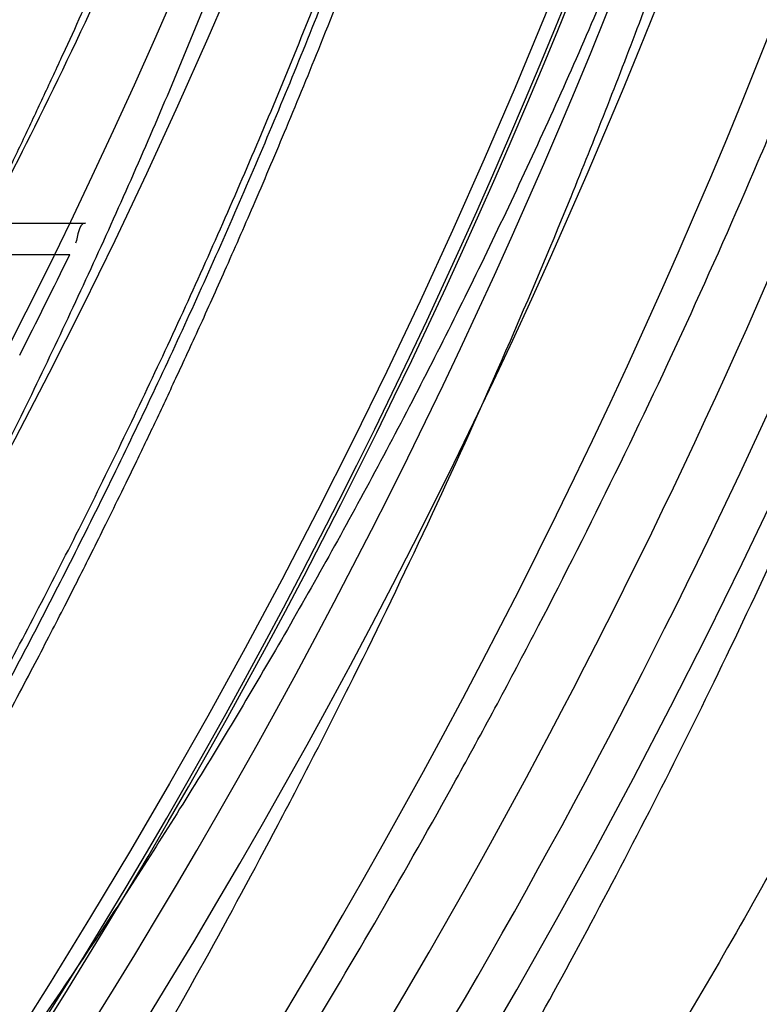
# Model space of a CAD drawing. Header units: millimetres. Extents: x 0 to 297, y 0 to 210.
# Tile 25 of 256: x 146.2167 to 146.2682, y 90.8326 to 90.9011. Entities that reach past the tile are written whole.
import ezdxf

# ---------------------------------------------------------------- set-up
doc = ezdxf.new("R2010")
doc.units = ezdxf.units.MM
doc.header["$LTSCALE"] = 16.335
doc.layers.get('0').update_dxf_attribs({"linetype": 'CONTINUOUS'})
for name, color, linetype in [('01_GLOBAL', 7, 'CONTINUOUS'), ('INTFCLR_1', 7, 'CONTINUOUS'), ('INTFCLR_144815', 7, 'CONTINUOUS')]:
    doc.layers.add(name, color=color, linetype=linetype)

msp = doc.modelspace()

# ---------------------------------------------------------------- linework, layer by layer
at = {"color": 7, "linetype": 'Continuous'}
msp.add_circle((146.8548034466, 92.13446435), 2.66, dxfattribs=at)
at = {"color": 9, "linetype": 'Continuous'}
msp.add_arc((146.8548034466, 92.13446435), 2.6259090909, 182.9674534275, 267.0325465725, dxfattribs=at)
at = {"layer": '01_GLOBAL', "color": 7, "linetype": 'Continuous'}
msp.add_circle((146.8548034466, 92.13446435), 2.695, dxfattribs=at)
at = {"layer": 'INTFCLR_1', "color": 9, "linetype": 'Continuous'}
for p, q in [((146.1548589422, 90.88716820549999), (146.2212503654, 90.8869364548)), ((146.154744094, 90.88476864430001), (146.2201688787, 90.88476864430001))]:
    msp.add_line(p, q, dxfattribs=at)
at = {"layer": 'INTFCLR_1', "color": 6, "linetype": 'Continuous'}
for centre, radius, start, end in [((145.8396077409, 91.0702686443), 0.4224162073, 270, 90.00000002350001), ((145.8396077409, 91.0702686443), 0.4014439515, 270, 90.00000002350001), ((145.8396396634, 91.0702645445), 0.4233334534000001, 332.9534276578, 334.0122375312)]:
    msp.add_arc(centre, radius, start, end, dxfattribs=at)
for points, knots in [([(146.1150652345, 91.3712686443), (146.1142109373, 91.3712686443), (146.1157546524, 91.3683280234), (146.1170803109, 91.3667058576), (146.1192467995, 91.3638593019), (146.1219201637, 91.3606396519), (146.125337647, 91.3565305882), (146.129332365, 91.3517587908), (146.1336170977, 91.3465688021), (146.1378478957, 91.3413533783), (146.1417862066, 91.33638567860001), (146.1454017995, 91.33172329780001), (146.1486896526, 91.3273866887), (146.1516611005, 91.3233827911), (146.1543369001, 91.3197024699), (146.156743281, 91.3163299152), (146.1589048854, 91.3132456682), (146.1608385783, 91.3104414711), (146.1625660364, 91.3078989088), (146.1641084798, 91.30559694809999), (146.165490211, 91.30350884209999), (146.1667189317, 91.3016311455), (146.1678098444, 91.29994672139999), (146.1687779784, 91.29843810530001), (146.1696459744, 91.2970741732), (146.1706214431, 91.29552968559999), (146.171753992, 91.2937197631), (146.1728766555, 91.29190262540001), (146.1738510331, 91.2903096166), (146.1746912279, 91.2889253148), (146.1756155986, 91.2873892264), (146.1766371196, 91.2856754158), (146.1777643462, 91.28376355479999), (146.1790081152, 91.2816276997), (146.1803754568, 91.2792474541), (146.181880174, 91.2765877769), (146.1835347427, 91.2736124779), (146.1853542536, 91.27027563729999), (146.1873580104, 91.2665190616), (146.1895596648, 91.26228659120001), (146.1919715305, 91.2575132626), (146.194608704, 91.25211957), (146.1974929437, 91.24599442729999), (146.200642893, 91.2390039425), (146.2040752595, 91.23097719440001), (146.207802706, 91.22170867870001), (146.2118351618, 91.2109047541), (146.2161179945, 91.1983172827), (146.2203681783, 91.1842931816), (146.2242872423, 91.1694234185), (146.2276657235, 91.1543820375), (146.2304753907, 91.139299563), (146.2327156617, 91.12423570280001), (146.2343982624, 91.1091881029), (146.2355287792, 91.09419226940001), (146.236117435, 91.07923359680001), (146.2361708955, 91.0643357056), (146.2356951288, 91.04948488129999), (146.2346936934, 91.03468304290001), (146.2331693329, 91.0199420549), (146.2311191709, 91.00523224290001), (146.2285428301, 90.9905732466), (146.2254275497, 90.9759332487), (146.2217708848, 90.96133081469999), (146.2176203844, 90.94696854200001), (146.2132204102, 90.93354429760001), (146.2088852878, 90.9216267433), (146.2048596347, 90.91144843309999), (146.2011587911, 90.9027023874), (146.1977663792, 90.8951298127), (146.1946668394, 90.88853337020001), (146.1918379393, 90.88275133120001), (146.1892594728, 90.8776633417), (146.1869119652, 90.8731715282), (146.1847820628, 90.86920240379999), (146.1828538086, 90.8656918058), (146.1811073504, 90.8625765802), (146.1795253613, 90.85980462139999), (146.1780916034, 90.8573318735), (146.1767959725, 90.85512907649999), (146.1756290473, 90.853169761), (146.1745782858, 90.8514245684), (146.1736278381, 90.8498612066), (146.1727650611, 90.8484544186), (146.1719665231, 90.84716262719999), (146.1711689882, 90.84588214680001), (146.1703111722, 90.8445150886), (146.1693416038, 90.84298277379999), (146.1682509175, 90.8412753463), (146.1670226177, 90.8393723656), (146.1656376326, 90.83725160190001), (146.1640803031, 90.83489670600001), (146.1623329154, 90.8322916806), (146.1603729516, 90.82941522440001), (146.1581781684, 90.826247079), (146.1557236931, 90.8227690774), (146.1529902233, 90.81897164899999), (146.1499514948, 90.81483864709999), (146.1465806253, 90.8103557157), (146.1428687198, 90.80553486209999), (146.1388145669, 90.8003907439), (146.1344498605, 90.7949851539), (146.129996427, 90.7895765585), (146.1258273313, 90.7845911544), (146.1222457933, 90.7802900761), (146.1194492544, 90.7769295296), (146.1171773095, 90.7739602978), (146.1158081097, 90.7722877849), (146.114193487, 90.7692686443), (146.1150652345, 90.7692686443)], [0, 0, 0, 0, 0.0038604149, 0.007501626, 0.0124785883, 0.0188917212, 0.0268498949, 0.0364677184, 0.0470694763, 0.05724446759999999, 0.0668187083, 0.0757144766, 0.08390537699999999, 0.0914099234, 0.09824517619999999, 0.1044667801, 0.1101313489, 0.1152642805, 0.1198589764, 0.1240215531, 0.1277856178, 0.1311734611, 0.1341617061, 0.1368541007, 0.1392736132, 0.1414672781, 0.1451087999, 0.148921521, 0.1511192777, 0.1535471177, 0.1562389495, 0.1592204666, 0.1625628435, 0.1662680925, 0.1703891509, 0.1749670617, 0.1800766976, 0.185772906, 0.1921414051, 0.1993155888, 0.2073311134, 0.2163077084, 0.2264451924, 0.2379233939, 0.2509534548, 0.2658909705, 0.2830621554, 0.3030578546, 0.3259639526, 0.3492662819, 0.3725305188, 0.395610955, 0.4185782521, 0.4413347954, 0.4640172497, 0.4865192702, 0.5089682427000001, 0.5313242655, 0.5536477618, 0.5759939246, 0.5982772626, 0.6207472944, 0.6432362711, 0.6658996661, 0.6887559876, 0.7107777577, 0.7297237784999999, 0.7460531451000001, 0.7602331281, 0.7726347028, 0.7835467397, 0.7931663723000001, 0.8017211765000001, 0.8093215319, 0.8160683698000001, 0.8220757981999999, 0.8274205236, 0.83220661, 0.8364980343, 0.8403367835, 0.8437547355, 0.8468031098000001, 0.8495420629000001, 0.8520223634, 0.8542604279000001, 0.8564046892, 0.8588391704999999, 0.8615533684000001, 0.8645986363, 0.8679945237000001, 0.8717882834, 0.8760445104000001, 0.8807522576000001, 0.8859628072, 0.8917731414, 0.8981681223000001, 0.9051985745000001, 0.9129160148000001, 0.9213486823, 0.930543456, 0.9404096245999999, 0.9509435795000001, 0.9619432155, 0.9720502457, 0.9803711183, 0.9870628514, 0.9922716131, 0.9960607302, 1, 1, 1, 1]), ([(146.1150652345, 90.7692686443), (146.1160387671, 90.7692686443), (146.1177271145, 90.7704064), (146.1203228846, 90.771969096), (146.1232989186, 90.77413160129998), (146.1269787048, 90.7769491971), (146.1313602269, 90.7805465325), (146.136189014, 90.7847397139), (146.1410884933, 90.7892225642), (146.14571304, 90.7936536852), (146.1499506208, 90.7978758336), (146.1538079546, 90.8018604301), (146.1573032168, 90.80558744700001), (146.1604624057, 90.80905244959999), (146.1633068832, 90.8122543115), (146.1658602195, 90.8151952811), (146.1681553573, 90.81789510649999), (146.1702110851, 90.8203595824), (146.1720499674, 90.82260144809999), (146.1736917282, 90.82463420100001), (146.175161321, 90.82647923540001), (146.1764960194, 90.8281758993), (146.177810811, 90.8298661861), (146.1792115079, 90.8316888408), (146.1806985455, 90.83365031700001), (146.1821699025, 90.8356187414), (146.183615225, 90.8375779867), (146.1851191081, 90.83964462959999), (146.1867839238, 90.8419668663), (146.1886446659, 90.84460610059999), (146.1907239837, 90.84761283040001), (146.1930437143, 90.8510418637), (146.1956231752, 90.8549500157), (146.1984823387, 90.8594072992), (146.2016518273, 90.86451166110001), (146.2051614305, 90.8703758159), (146.209038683, 90.87713741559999), (146.2133125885, 90.8849785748), (146.2180078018, 90.8941127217), (146.2231555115, 90.90485947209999), (146.2286552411, 90.91737178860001), (146.2341538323, 90.9312565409), (146.2392951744, 90.9458956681), (146.2438614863, 90.9607345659), (146.2478132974, 90.9756282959), (146.2511637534, 90.9905608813), (146.2539112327, 91.0054533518), (146.2560779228, 91.020346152), (146.2576685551, 91.0351758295), (146.2586982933, 91.04996599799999), (146.2591763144, 91.0647019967), (146.2591102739, 91.07938636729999), (146.2585051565, 91.0940278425), (146.2573642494, 91.1086171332), (146.2556872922, 91.1231604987), (146.2534729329, 91.1376558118), (146.2507211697, 91.1520808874), (146.2474209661, 91.1664680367), (146.2435667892, 91.18079923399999), (146.239139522, 91.1950910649), (146.234151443, 91.20927087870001), (146.2288018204, 91.2228037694), (146.2234345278, 91.2350612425), (146.218408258, 91.24561069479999), (146.2138248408, 91.25458398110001), (146.2096571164, 91.2622864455), (146.2058775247, 91.2689320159), (146.2024553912, 91.2746998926), (146.1993628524, 91.27972662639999), (146.196567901, 91.2841272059), (146.1940471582, 91.2879852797), (146.1917761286, 91.291377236), (146.189737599, 91.2943570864), (146.1879066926, 91.29698229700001), (146.18627007, 91.2992900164), (146.1848016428, 91.3013303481), (146.183482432, 91.3031394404), (146.182221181, 91.3048484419), (146.1809100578, 91.3066048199), (146.1794654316, 91.30851560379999), (146.1779774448, 91.3104564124), (146.1764846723, 91.31237679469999), (146.1749729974, 91.3142966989), (146.1733137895, 91.3163746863), (146.1714604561, 91.3186595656), (146.1693845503, 91.3211749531), (146.1670661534, 91.32393152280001), (146.1644777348, 91.32694376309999), (146.1615962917, 91.33021938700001), (146.1583918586, 91.3337681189), (146.154841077, 91.33758842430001), (146.1509238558, 91.34167085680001), (146.1466153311, 91.3459997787), (146.1419164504, 91.35053715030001), (146.1369054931, 91.3551583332), (146.1319289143, 91.35951049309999), (146.1273729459, 91.3632762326), (146.1235388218, 91.3662278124), (146.1204516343, 91.36848349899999), (146.1177826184, 91.37009623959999), (146.1160568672, 91.3712686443), (146.1150652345, 91.3712686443)], [0, 0, 0, 0, 0.0042187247, 0.0081401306, 0.0133978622, 0.0200459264, 0.0282638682, 0.0379443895, 0.0477615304, 0.05703690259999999, 0.0656973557, 0.0736821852, 0.0810680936, 0.0878383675, 0.0940009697, 0.0996271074, 0.1047154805, 0.1093563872, 0.1135342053, 0.1172803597, 0.1206792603, 0.1237557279, 0.1266349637, 0.1299589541, 0.1337168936, 0.1373013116, 0.1406085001, 0.1442672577, 0.148377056, 0.1529904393, 0.1582606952, 0.164218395, 0.1709303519, 0.1785521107, 0.1871652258, 0.1969659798, 0.2081658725, 0.2209392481, 0.2356613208, 0.2526660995, 0.2725685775, 0.2948769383, 0.3173640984, 0.3397873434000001, 0.3621386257, 0.3841211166, 0.4060891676, 0.4277469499, 0.4493218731, 0.470705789, 0.4919793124, 0.5131981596, 0.5343255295, 0.5554668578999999, 0.5765984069, 0.5977513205, 0.6189954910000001, 0.6402209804, 0.6617015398, 0.6832900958, 0.7050415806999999, 0.7268239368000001, 0.7463339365, 0.7630160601, 0.7774553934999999, 0.7899931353, 0.8009638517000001, 0.8105830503, 0.8190545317, 0.8265380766, 0.8331730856, 0.8390248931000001, 0.8442268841, 0.8488182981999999, 0.8528943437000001, 0.8564866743, 0.8597116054, 0.8625968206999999, 0.8656908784, 0.8692094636, 0.8729771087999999, 0.8762884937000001, 0.879749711, 0.8835661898, 0.8878115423, 0.8924986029, 0.8976989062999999, 0.9034198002, 0.9097088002, 0.9166034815, 0.9241390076, 0.9323094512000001, 0.9411199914, 0.9506041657, 0.9606137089, 0.9706541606, 0.9792553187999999, 0.9862062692, 0.9916647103, 0.9957028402, 1, 1, 1, 1])]:
    msp.add_open_spline(points, degree=3, knots=knots, dxfattribs=at)
at = {"layer": 'INTFCLR_1', "color": 9, "linetype": 'Continuous'}
for points, knots in [([(146.0853256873, 90.7692686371), (146.0851880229, 90.76926865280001), (146.0848509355, 90.76933511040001), (146.0848682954, 90.76994105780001), (146.0852289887, 90.7705644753), (146.0858526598, 90.7714910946), (146.0868032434, 90.7726443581), (146.0886356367, 90.7747215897), (146.090803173, 90.7769929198), (146.093215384, 90.77947858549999), (146.0959839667, 90.7823063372), (146.1017014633, 90.78813019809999), (146.1087122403, 90.79541364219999), (146.1151564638, 90.8024097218), (146.1186445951, 90.80629812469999), (146.1207113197, 90.8086358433), (146.1261908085, 90.8148966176), (146.1356953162, 90.82630389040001), (146.1488811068, 90.8438006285), (146.1596415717, 90.8598377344), (146.1664241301, 90.87098636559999), (146.1695721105, 90.8763942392), (146.1716900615, 90.88010002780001), (146.1775256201, 90.8906021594), (146.1865751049, 90.9085978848), (146.1953782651, 90.9295730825), (146.2008882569, 90.9449633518), (146.2034958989, 90.9529350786), (146.2049438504, 90.9575818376), (146.2085119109, 90.96942638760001), (146.2137695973, 90.9900678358), (146.2180725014, 91.0149384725), (146.2199207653, 91.0314342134), (146.2205908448, 91.0391798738), (146.2209875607, 91.0443838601), (146.221855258, 91.0586438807), (146.2220882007, 91.0819731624), (146.2204334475, 91.1052178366), (146.2187124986, 91.1193111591), (146.218008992, 91.1244278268), (146.2168850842, 91.13203296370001), (146.2140893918, 91.1481570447), (146.2084266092, 91.17229781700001), (146.202482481, 91.1910654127), (146.1992099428, 91.20019722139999)], [0, 0, 0, 0, 0.0008731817, 0.001718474, 0.0032338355, 0.0055641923, 0.008732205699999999, 0.0127298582, 0.0231213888, 0.0286463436, 0.0346993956, 0.04822263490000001, 0.0804125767, 0.0988155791, 0.1085508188, 0.1135449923, 0.1186070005, 0.1613231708, 0.2076862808, 0.2575123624, 0.2837454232, 0.2904461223, 0.2972015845, 0.3108183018, 0.3666504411, 0.4248609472, 0.4549769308, 0.4703146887, 0.4780576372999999, 0.4858477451, 0.5487776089, 0.6130123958, 0.6457680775, 0.6540347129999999, 0.6623246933, 0.6788711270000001, 0.74464742, 0.8101273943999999, 0.8265053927, 0.8346996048, 0.8428861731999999, 0.8752668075, 0.9384714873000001, 1, 1, 1, 1]), ([(146.2217743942, 90.9403701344), (146.2184946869, 90.9316404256), (146.2114239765, 90.91478487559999), (146.2011560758, 90.8946344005), (146.1939644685, 90.88222274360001), (146.1905957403, 90.87669289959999), (146.1883561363, 90.8730875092), (146.1822867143, 90.86359257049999), (146.1720758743, 90.84899392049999), (146.1578239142, 90.8311812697), (146.1456903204, 90.8177861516), (146.1371787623, 90.8091957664), (146.132454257, 90.8046311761), (146.1258582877, 90.7984380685), (146.1183224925, 90.79182034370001), (146.1099078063, 90.78503695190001), (146.1042775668, 90.78074795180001), (146.1002493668, 90.7778563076), (146.0977315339, 90.7761279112), (146.0962319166, 90.77511583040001), (146.0929973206, 90.7730055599), (146.0896283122, 90.7708970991), (146.086516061, 90.76952975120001), (146.0856598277, 90.769268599), (146.0853256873, 90.7692686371)], [0, 0, 0, 0, 0.1254333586, 0.2455838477, 0.3039242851, 0.3183395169, 0.3326778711, 0.3610127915, 0.4699119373, 0.572102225, 0.6676664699, 0.7128530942, 0.7347412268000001, 0.7560248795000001, 0.8345501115, 0.8695520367, 0.9013904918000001, 0.9297392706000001, 0.9362356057, 0.9424699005, 0.9540693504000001, 0.9882335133, 0.9955056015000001, 1, 1, 1, 1])]:
    msp.add_open_spline(points, degree=3, knots=knots, dxfattribs=at)
at = {"layer": 'INTFCLR_1', "color": 6, "linetype": 'Continuous'}
msp.add_open_spline([(146.2212503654, 90.8869364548), (146.2207336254, 90.88693825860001), (146.2207788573, 90.8860167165), (146.2205524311, 90.8855522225)], degree=3, dxfattribs=at)
at = {"layer": 'INTFCLR_144815', "color": 6, "linetype": 'Continuous'}
for radius in [0.4466793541, 0.4256665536]:
    msp.add_circle((145.8396077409, 91.0702686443), radius, dxfattribs=at)
for radius, start, end in [(0.6157754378, 313.9937911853, 154.5150993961), (0.5947754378, 312.9543589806, 154.5144414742), (0.5751005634, 282.2440355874, 71.2863570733), (0.4537777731, 308.490992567, 51.50900743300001), (0.4747905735, 316.9838592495, 43.0161407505), (0.4480128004, 313.9992414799, 46.00075850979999), (0.4682794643, 324.681947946, 338.3180519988)]:
    msp.add_arc((145.8396077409, 91.0702686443), radius, start, end, dxfattribs=at)
at = {"layer": 'INTFCLR_144815', "color": 9, "linetype": 'Continuous'}
for centre, radius, start, end in [((145.8396077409, 91.0702686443), 0.5712784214, 292.4997540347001, 54.0964566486), ((145.8396102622, 91.0702698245), 0.5153523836, 292.4997540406, 54.09645665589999), ((145.8396257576, 91.0702729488), 0.5066391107, 311.2505121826, 48.7494878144), ((145.839607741, 91.0702686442), 0.4617768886, 314.0862202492, 45.9137797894), ((145.8396077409, 91.0702686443), 0.450734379, 313.8592910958, 46.1407088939), ((145.8396077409, 91.0702686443), 0.4477854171, 314.0319604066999, 45.9680396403), ((145.8396077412, 91.0702686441), 0.4720440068, 324.8280604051, 338.1719396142), ((145.839607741, 91.0702686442), 0.5069960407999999, 324.835904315, 338.1640956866), ((145.839607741, 91.0702686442), 0.5090729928, 324.8324936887, 338.1675063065), ((145.8396077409, 91.0702686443), 0.5830188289, 203.8266800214, 313.0809380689)]:
    msp.add_arc(centre, radius, start, end, dxfattribs=at)
at = {"layer": 'INTFCLR_144815', "color": 6, "linetype": 'Continuous'}
for points, knots in [([(146.1515348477, 90.7587687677), (146.1512150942, 90.7587746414), (146.1512119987, 90.7600070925), (146.1517859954, 90.7606977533), (146.1523169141, 90.7616585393), (146.1528921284, 90.7625183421), (146.1535763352, 90.7635215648), (146.1543814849, 90.7646472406), (146.15530592, 90.76590779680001), (146.1563525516, 90.76730531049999), (146.1575225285, 90.7688454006), (146.1588179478, 90.7705337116), (146.1602417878, 90.77237807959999), (146.1617966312, 90.7743862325), (146.1634827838, 90.7765637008), (146.1652973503, 90.7789125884), (146.1672357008, 90.7814334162), (146.169295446, 90.7841302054), (146.1714790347, 90.7870140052), (146.1737896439, 90.7900978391), (146.1762240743, 90.7933873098), (146.1787743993, 90.79688231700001), (146.1814309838, 90.80058082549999), (146.1841860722, 90.80448380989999), (146.1870298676, 90.8085896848), (146.1899514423, 90.8128953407), (146.1929388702, 90.81739609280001), (146.195979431, 90.82208572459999), (146.1990598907, 90.82695665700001), (146.2021667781, 90.832000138), (146.2052866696, 90.837206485), (146.2084064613, 90.8425653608), (146.2115136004, 90.84806604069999), (146.2145962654, 90.85369765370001), (146.2176434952, 90.85944939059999), (146.2206452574, 90.86531064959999), (146.2235925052, 90.87127120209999), (146.2264771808, 90.8773212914), (146.2292921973, 90.88345171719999), (146.2320314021, 90.88965389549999), (146.2346894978, 90.8959198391), (146.2372619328, 90.9022420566), (146.2397453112, 90.90861474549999), (146.2421317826, 90.9150191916), (146.2444188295, 90.9214479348), (146.2466074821, 90.92790255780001), (146.2487002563, 90.9343910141), (146.2506975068, 90.9409155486), (146.2525965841, 90.9474680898), (146.2543963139, 90.95404485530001), (146.2560946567, 90.9606375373), (146.2576905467, 90.9672398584), (146.2591843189, 90.9738506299), (146.2605765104, 90.98046966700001), (146.2618676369, 90.9870969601), (146.2630580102, 90.99373176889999), (146.2641477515, 91.00037227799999), (146.2651369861, 91.0070162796), (146.2660260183, 91.0136624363), (146.2668152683, 91.02031037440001), (146.2675051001, 91.0269596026), (146.2680958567, 91.03360976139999), (146.2685878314, 91.0402603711), (146.2689813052, 91.04691137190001), (146.269276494, 91.05356251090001), (146.2694735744, 91.0602138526), (146.2695726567, 91.0668651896), (146.2695738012, 91.07351660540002), (146.2694770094, 91.08016791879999), (146.2692822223, 91.0868192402), (146.2689893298, 91.0934703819), (146.2685981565, 91.1001213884), (146.2681084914, 91.10677196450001), (146.2675200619, 91.1134219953), (146.2668325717, 91.12007108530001), (146.2660456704, 91.1267189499), (146.2651589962, 91.1333650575), (146.2641721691, 91.140008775), (146.2630848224, 91.1466492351), (146.2618965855, 91.1532855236), (146.2606070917, 91.1599166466), (146.2592161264, 91.1665408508), (146.2577236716, 91.1731557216), (146.25612979, 91.17975889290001), (146.2544344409, 91.1863486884), (146.2526374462, 91.19292404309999), (146.2507388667, 91.199483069), (146.2487392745, 91.2060224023), (146.2466397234, 91.21253772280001), (146.2444415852, 91.21902445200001), (146.2421464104, 91.2254781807), (146.2397562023, 91.2318939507), (146.2372735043, 91.23826617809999), (146.2347014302, 91.24458873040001), (146.2320437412, 91.2508548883), (146.2293049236, 91.2570573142), (146.2264902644, 91.2631880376), (146.2236059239, 91.2692384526), (146.220658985, 91.2751993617), (146.2176574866, 91.2810610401), (146.2146104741, 91.2868132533), (146.211527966, 91.2924454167), (146.2084209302, 91.29794670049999), (146.2053011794, 91.3033062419), (146.2021812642, 91.3085133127), (146.1990742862, 91.31355757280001), (146.1959936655, 91.31842933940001), (146.1929528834, 91.3231198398), (146.189965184, 91.32762147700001), (146.187043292, 91.3319280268), (146.1841991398, 91.3360347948), (146.1814436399, 91.339938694), (146.1787864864, 91.34363828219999), (146.1762360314, 91.34713370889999), (146.1737992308, 91.3504265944), (146.1714816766, 91.35351982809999), (146.1692876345, 91.3564173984), (146.1672201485, 91.3591241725), (146.1652811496, 91.36164570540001), (146.1634716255, 91.36398800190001), (146.1617917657, 91.3661573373), (146.1602410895, 91.3681601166), (146.1588186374, 91.3700026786), (146.1575230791, 91.3716911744), (146.1563528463, 91.37323156), (146.1553062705, 91.3746291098), (146.1543814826, 91.3758897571), (146.1535770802, 91.37701559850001), (146.1528902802, 91.3780187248), (146.1523225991, 91.3788790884), (146.1518630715, 91.37966964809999), (146.151402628, 91.3804116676), (146.1510534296, 91.3817596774), (146.1515348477, 91.3817685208)], [0, 0, 0, 0, 0.0014103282, 0.0032894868, 0.0045784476, 0.006109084, 0.0078878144, 0.009921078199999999, 0.0122159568, 0.0147800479, 0.0176210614, 0.0207450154, 0.0241645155, 0.0278962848, 0.0319450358, 0.0363094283, 0.0409856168, 0.0459681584, 0.0512740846, 0.0569372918, 0.0629614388, 0.06932079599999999, 0.0760170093, 0.0830428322, 0.09038864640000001, 0.09804223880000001, 0.1059886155, 0.1142106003, 0.1226891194, 0.1314036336, 0.1403327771, 0.1494548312, 0.1587482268, 0.1681920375, 0.1777662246, 0.1874518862, 0.1972313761, 0.2070885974, 0.2170088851, 0.2269790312, 0.2369874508, 0.247023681, 0.2570780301, 0.2671479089, 0.2771627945, 0.2871678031, 0.297203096, 0.3072268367, 0.3172573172, 0.3272873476, 0.3372951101, 0.3472786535, 0.3572404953, 0.3671820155, 0.3771057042, 0.38701475, 0.3969071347, 0.4067804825, 0.4166362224, 0.4264761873, 0.4363022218, 0.4461151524, 0.4559173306, 0.4657100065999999, 0.4754958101, 0.4852761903, 0.4950537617, 0.5048299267, 0.514607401, 0.5243876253, 0.5341732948, 0.5439658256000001, 0.5537677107, 0.5635801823, 0.5734055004, 0.5832449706, 0.5931003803, 0.6029729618, 0.6128636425, 0.6227732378, 0.6327028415, 0.6426530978, 0.6526214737, 0.6626060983, 0.6726078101, 0.6826271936, 0.6926651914, 0.7027189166, 0.7127821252, 0.7228511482, 0.7329216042, 0.7429877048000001, 0.7530428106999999, 0.7630790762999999, 0.7730874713, 0.7830577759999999, 0.7929782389, 0.8028356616, 0.8126154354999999, 0.8223014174, 0.8318761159, 0.8413205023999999, 0.8506146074, 0.8597374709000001, 0.8686675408, 0.8773831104, 0.8858627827, 0.8940860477, 0.9020337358, 0.9096886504, 0.9170358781, 0.9240630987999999, 0.9307608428, 0.9371226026, 0.9431446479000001, 0.9488258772, 0.9541674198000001, 0.9591725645, 0.9638462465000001, 0.9681947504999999, 0.9722253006, 0.9759458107, 0.979364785, 0.9824904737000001, 0.9853313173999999, 0.9878955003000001, 0.9901906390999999, 0.9922241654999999, 0.994002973, 0.9955336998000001, 0.9968227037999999, 0.9978766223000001, 1, 1, 1, 1]), ([(146.1616919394, 91.3712686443), (146.1613689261, 91.3712686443), (146.161354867, 91.3700255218), (146.1618990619, 91.3693139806), (146.1624036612, 91.3683331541), (146.1629511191, 91.3674540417), (146.1636029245, 91.3664290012), (146.1643702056, 91.3652789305), (146.1652510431, 91.3639918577), (146.1662478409, 91.3625660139), (146.1673615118, 91.3609958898), (146.1685933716, 91.35927662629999), (146.1699443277, 91.3574028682), (146.1714151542, 91.35536903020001), (146.1730061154, 91.3531695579), (146.1747171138, 91.35079874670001), (146.1765473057, 91.34825122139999), (146.1784952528, 91.3455217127), (146.1805585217, 91.34260561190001), (146.1827337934, 91.3394988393), (146.1850166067, 91.33619825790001), (146.187401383, 91.332701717), (146.1898813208, 91.3290083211), (146.1924484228, 91.32511854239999), (146.1950935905, 91.32103426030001), (146.1978067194, 91.31675882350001), (146.2005768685, 91.3122970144), (146.2033924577, 91.3076549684), (146.2062415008, 91.3028400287), (146.2091118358, 91.2978605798), (146.2119913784, 91.29272580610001), (146.2148683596, 91.2874454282), (146.2177314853, 91.2820295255), (146.2205700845, 91.27648833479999), (146.2233742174, 91.2708320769), (146.2261347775, 91.2650707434), (146.2288435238, 91.2592139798), (146.2314930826, 91.2532710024), (146.2340769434, 91.24725050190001), (146.2365894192, 91.2411606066), (146.2390255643, 91.2350089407), (146.2413812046, 91.22880240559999), (146.2436527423, 91.2225475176), (146.2458372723, 91.21624994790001), (146.2479322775, 91.2099152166), (146.2499358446, 91.2035479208), (146.2518463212, 91.19715263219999), (146.2536625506, 91.1907330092), (146.255383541, 91.184292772), (146.2570086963, 91.17783475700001), (146.2585375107, 91.17136193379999), (146.2599697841, 91.16487642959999), (146.261305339, 91.1583806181), (146.262544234, 91.1518760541), (146.2636865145, 91.1453645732), (146.2647323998, 91.1388472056), (146.265682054, 91.1323253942), (146.2665357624, 91.1257998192), (146.2672937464, 91.1192715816), (146.2679563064, 91.1127410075), (146.2685236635, 91.1062089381), (146.2689960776, 91.09967549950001), (146.2693737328, 91.09314134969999), (146.2696568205, 91.0866064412), (146.2698454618, 91.08007129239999), (146.2699397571, 91.07353577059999), (146.2699397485, 91.0670003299), (146.2698454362, 91.06046482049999), (146.2696567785, 91.053929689), (146.2693736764, 91.0473948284), (146.2689960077, 91.0408607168), (146.2685235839, 91.0343273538), (146.2679562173, 91.0277953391), (146.2672936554, 91.0212648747), (146.2665356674, 91.0147367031), (146.2656819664, 91.0082112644), (146.2647323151, 91.0016895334), (146.263686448, 90.9951723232), (146.2625441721, 90.9886608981), (146.2613053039, 90.982156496), (146.2599697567, 90.975660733), (146.2585375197, 90.9691753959), (146.257008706, 90.96270257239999), (146.2553835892, 90.9562447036), (146.2536625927, 90.949804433), (146.2518464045, 90.94338494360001), (146.2499359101, 90.9369895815), (146.2479323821, 90.9306223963), (146.2458373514, 90.92428757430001), (146.2436528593, 90.9179901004), (146.2413812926, 90.9117351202), (146.2390256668, 90.90552861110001), (146.2365895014, 90.899376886), (146.2340770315, 90.8932869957), (146.2314931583, 90.88726645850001), (146.2288435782, 90.88132342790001), (146.2261348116, 90.875466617), (146.2233742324, 90.86970524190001), (146.2205700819, 90.8640489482), (146.2177314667, 90.8585077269), (146.2148683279, 90.8530918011), (146.2119913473, 90.8478114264), (146.2091118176, 90.84267667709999), (146.2062415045, 90.8376972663), (146.2033924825, 90.8328823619), (146.200576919, 90.82824035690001), (146.1978068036, 90.82377859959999), (146.1950937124, 90.8195032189), (146.1924485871, 90.815418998), (146.1898815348, 90.8115292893), (146.1874016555, 90.8078359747), (146.1850169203, 90.8043394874), (146.1827341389, 90.8010389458), (146.1805588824, 90.7979321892), (146.1784956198, 90.79501609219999), (146.1765476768, 90.7922865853), (146.1747174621, 90.7897390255), (146.1730064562, 90.78736820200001), (146.1714154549, 90.7851686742), (146.1699446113, 90.78313481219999), (146.1685936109, 90.7812609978), (146.1673617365, 90.7795417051), (146.1662480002, 90.7779715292), (146.1652512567, 90.7765456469), (146.1643701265, 90.7752585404), (146.1636036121, 90.7741083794), (146.1629493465, 90.7730834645), (146.1624091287, 90.7722038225), (146.1619724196, 90.7713972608), (146.1615362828, 90.7706337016), (146.1612048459, 90.7692686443), (146.1616919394, 90.7692686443)], [0, 0, 0, 0, 0.0014863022, 0.0034583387, 0.00480742, 0.0064070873, 0.008263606, 0.0103831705, 0.0127725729, 0.0154385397, 0.018388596, 0.0216299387, 0.0251705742, 0.0290176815, 0.0331791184, 0.0376612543, 0.0424708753, 0.0476126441, 0.053091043, 0.05890788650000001, 0.0650637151, 0.071556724, 0.0783824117, 0.08553378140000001, 0.09300120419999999, 0.1007725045, 0.1088330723, 0.1171662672, 0.125753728, 0.1345758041, 0.1436120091, 0.1528416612, 0.1622443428, 0.1717998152, 0.1814887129, 0.1912927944, 0.2011949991, 0.2111795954, 0.2212322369, 0.2313400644, 0.2414915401, 0.251676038, 0.2618853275, 0.272110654, 0.2823462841, 0.2925853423, 0.3028240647, 0.3130572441, 0.3232827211, 0.3334966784, 0.3436983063, 0.353884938, 0.364056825, 0.3742120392, 0.3843517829, 0.3944749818, 0.4045834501, 0.4146764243, 0.4247563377, 0.4348229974, 0.4448791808, 0.4549248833, 0.4649631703, 0.4749943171, 0.4850215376, 0.4950452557, 0.505068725, 0.5150924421, 0.5251196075, 0.5351507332, 0.5451888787, 0.5552345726, 0.5652905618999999, 0.5753571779, 0.5854368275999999, 0.5955298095, 0.6056379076, 0.615761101, 0.6259004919, 0.6360558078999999, 0.6462271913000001, 0.6564139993, 0.6666151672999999, 0.6768294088, 0.6870543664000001, 0.6972879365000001, 0.7075261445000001, 0.7177656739, 0.7280008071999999, 0.7382265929, 0.7484354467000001, 0.7586203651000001, 0.7687717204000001, 0.7788795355, 0.7889322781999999, 0.7989169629, 0.8088192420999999, 0.8186233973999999, 0.8283123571, 0.8378678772, 0.8472706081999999, 0.8565002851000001, 0.8655364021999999, 0.8743584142, 0.8829458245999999, 0.8912789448, 0.8993394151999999, 0.9071106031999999, 0.9145779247, 0.9217291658, 0.9285546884, 0.9350475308, 0.9412033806, 0.9470201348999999, 0.9524985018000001, 0.9576403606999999, 0.9624499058, 0.9669322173, 0.9710936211, 0.9749409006, 0.978481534, 0.9817230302, 0.984673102, 0.9873392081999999, 0.9897286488, 0.9918483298, 0.9937048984, 0.9953046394, 0.9966537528, 0.9977587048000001, 1, 1, 1, 1]), ([(146.2419187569, 91.0702686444), (146.2419187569, 91.06613607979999), (146.2417972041, 91.05786639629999), (146.2412501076, 91.0454639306), (146.2403370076, 91.0330611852), (146.2390551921, 91.0206591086), (146.2374020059, 91.0082597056), (146.2353745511, 90.9958666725), (146.2329686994, 90.9834856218), (146.2301810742, 90.97112470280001), (146.2270107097, 90.95879507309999), (146.2234550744, 90.94651340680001), (146.2195175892, 90.9342992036), (146.2152018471, 90.92217797), (146.2105195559, 90.91018200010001), (146.2054865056, 90.8983497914), (146.2001294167, 90.88672936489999), (146.1944851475, 90.87537681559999), (146.1886034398, 90.864358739), (146.1825493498, 90.85374803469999), (146.1764022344, 90.8436226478), (146.1702548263, 90.83406187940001), (146.1642079, 90.8251386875), (146.1583638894, 90.81691313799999), (146.1528175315, 90.8094256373), (146.1476486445, 90.8026921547), (146.1429171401, 90.7967071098), (146.1386605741, 90.79144619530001), (146.1349015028, 90.7868682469), (146.1316394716, 90.7829304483), (146.1288735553, 90.7795769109), (146.1265811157, 90.7767756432), (146.1247678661, 90.7744523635), (146.1233636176, 90.77265634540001), (146.1224842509, 90.77114967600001), (146.1217601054, 90.7703143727), (146.1218564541, 90.7692686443), (146.1221340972, 90.7692686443)], [0, 0, 0, 0, 0.0373969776, 0.0748305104, 0.1123278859, 0.1499208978, 0.1876426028, 0.2255106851, 0.2635438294, 0.3017616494, 0.3401610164, 0.3787310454, 0.4174490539, 0.4562752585, 0.4951477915, 0.5339633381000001, 0.5726158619, 0.6109244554, 0.6486768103, 0.6856239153, 0.7214601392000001, 0.7558561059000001, 0.7884730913, 0.8189949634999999, 0.8471589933, 0.8727898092, 0.8958085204, 0.9161981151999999, 0.9340282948, 0.9494114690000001, 0.9624736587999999, 0.9733586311, 0.9821878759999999, 0.9890812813, 0.9941468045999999, 0.9974875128, 1, 1, 1, 1]), ([(146.1415550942, 90.7587687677), (146.1412445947, 90.7587743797), (146.1412273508, 90.7599724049), (146.1418093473, 90.7606387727), (146.1423391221, 90.7615699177), (146.1429159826, 90.7624033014), (146.1436016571, 90.7633763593), (146.1444091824, 90.7644685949), (146.145336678, 90.7656922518), (146.1463871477, 90.7670492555), (146.1475618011, 90.7685451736), (146.1488622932, 90.77018488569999), (146.150290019, 90.7719740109), (146.1518464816, 90.77391869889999), (146.1535329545, 90.7760254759), (146.1553505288, 90.77830129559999), (146.157299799, 90.78075322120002), (146.1593809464, 90.7833885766), (146.1615932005, 90.78621431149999), (146.1639344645, 90.7892365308), (146.1664007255, 90.7924596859), (146.1689860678, 90.79588646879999), (146.1716830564, 90.7995181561), (146.1744830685, 90.8033548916), (146.1773763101, 90.8073955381), (146.180351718, 90.81163732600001), (146.1833970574, 90.81607573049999), (146.1864992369, 90.8207046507), (146.1896445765, 90.82551653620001), (146.1928191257, 90.8305026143), (146.1960089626, 90.8356531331), (146.1992004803, 90.8409576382), (146.2023806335, 90.8464052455), (146.205537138, 90.85198490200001), (146.2086586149, 90.8576856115), (146.2117346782, 90.863496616), (146.2147559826, 90.8694075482), (146.2177142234, 90.8754085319), (146.2206021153, 90.8814902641), (146.2234133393, 90.88764405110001), (146.2261424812, 90.893861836), (146.2287849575, 90.9001361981), (146.2313369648, 90.90646040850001), (146.2337953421, 90.91282827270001), (146.2361575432, 90.91923421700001), (146.238421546, 90.9256732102), (146.2405857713, 90.93214070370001), (146.2426490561, 90.93863268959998), (146.2446105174, 90.9451454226), (146.2464696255, 90.95167578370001), (146.2482260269, 90.9582208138), (146.249879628, 90.96477812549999), (146.2514304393, 90.9713454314), (146.252878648, 90.9779209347), (146.2542244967, 90.9845029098), (146.2554683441, 90.9910900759), (146.2566105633, 90.997681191), (146.2576515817, 91.0042753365), (146.2585918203, 91.01087163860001), (146.2594317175, 91.01746950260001), (146.2601716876, 91.0240684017), (146.260812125, 91.0306679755), (146.2613533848, 91.03726792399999), (146.2617957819, 91.0438680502), (146.2621395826, 91.05046822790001), (146.2623849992, 91.0570683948), (146.2625321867, 91.06366852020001), (146.2625648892, 91.0680687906), (146.2625648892, 91.0702686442)], [0, 0, 0, 0, 0.0027272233, 0.00637693, 0.0088871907, 0.0118720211, 0.0153444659, 0.0193180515, 0.02380733, 0.0288260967, 0.0343890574, 0.0405101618, 0.0472051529, 0.05449051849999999, 0.0623846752, 0.0709044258, 0.0800682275, 0.08989261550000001, 0.1003941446, 0.1115838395, 0.1234656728, 0.1360350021, 0.1492811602, 0.1631910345, 0.1777467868, 0.1929237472, 0.2086919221, 0.2250163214, 0.241858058, 0.2591751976, 0.2769240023, 0.2950599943, 0.3135389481, 0.3323178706, 0.3513557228, 0.3706138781, 0.3900565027, 0.40965088, 0.4293672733, 0.4491790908, 0.4690627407, 0.4889974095, 0.5089649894, 0.5289504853, 0.5489397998, 0.5689220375, 0.5888883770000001, 0.6088300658, 0.6287418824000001, 0.6486179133, 0.6684555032, 0.6882511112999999, 0.7080041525, 0.7277129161, 0.7473782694, 0.7670001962, 0.7865808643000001, 0.8061213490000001, 0.8256243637, 0.8450923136, 0.8645285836, 0.8839363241, 0.9033192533, 0.9226811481, 0.9420259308, 0.9613578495, 0.9806810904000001, 1, 1, 1, 1]), ([(146.1691690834, 90.7763969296), (146.1687851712, 90.7764036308), (146.1689546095, 90.7779189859), (146.1697315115, 90.7790599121), (146.1708843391, 90.7812089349), (146.1725602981, 90.7837422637), (146.1747341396, 90.7870099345), (146.1774252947, 90.7909276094), (146.1806308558, 90.7955824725), (146.1842332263, 90.8008456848), (146.1879731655, 90.8063911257), (146.1915725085, 90.81184155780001), (146.1948750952, 90.81694711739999), (146.1978706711, 90.8216835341), (146.200574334, 90.826050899), (146.2030116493, 90.8300665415), (146.2051949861, 90.833734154), (146.2071471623, 90.8370715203), (146.2088885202, 90.8400980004), (146.2104549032, 90.84286235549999), (146.2119718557, 90.8455760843), (146.2135082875, 90.84836552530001), (146.215040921, 90.85119346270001), (146.216458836, 90.8538498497), (146.2177089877, 90.85622567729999), (146.2188113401, 90.8583465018), (146.2197838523, 90.8602379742), (146.2206875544, 90.8620133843), (146.221596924, 90.86381876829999), (146.2225851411, 90.86580179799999), (146.2236776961, 90.86802093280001), (146.2248886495, 90.8705142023), (146.2262310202, 90.8733218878), (146.2277173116, 90.8764866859), (146.2293581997, 90.88005189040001), (146.231170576, 90.88408194), (146.2331660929, 90.8886406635), (146.2353605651, 90.893809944), (146.2377752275, 90.89970198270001), (146.2404300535, 90.9064559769), (146.24333995, 90.91423982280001), (146.2465092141, 90.923233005), (146.2499429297, 90.93370532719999), (146.25355238, 90.94574839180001), (146.2570962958, 90.95895711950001), (146.2603400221, 90.9727381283), (146.2631548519, 90.98660551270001), (146.265532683, 91.00051874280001), (146.2674745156, 91.0144574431), (146.268982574, 91.02842891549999), (146.2700557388, 91.0423940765), (146.2706967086, 91.05634558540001), (146.270839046, 91.0656329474), (146.270839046, 91.0702686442)], [0, 0, 0, 0, 0.0036397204, 0.0085369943, 0.0157954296, 0.0255088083, 0.0378134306, 0.0528137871, 0.0706279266, 0.09136563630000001, 0.1132788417, 0.1340284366, 0.1532798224, 0.1709168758, 0.1871507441, 0.2019689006, 0.2154440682, 0.2276101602, 0.2386187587, 0.2485421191, 0.257728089, 0.268088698, 0.2787291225, 0.288218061, 0.2966314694, 0.3041773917, 0.3108751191, 0.3167920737, 0.3230614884, 0.3300369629, 0.337794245, 0.3465081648, 0.3563110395, 0.3672939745, 0.3796510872, 0.3935134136, 0.4091801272, 0.426821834, 0.4467452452, 0.4695381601, 0.4956096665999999, 0.5255127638, 0.5599184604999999, 0.6000687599, 0.6446728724, 0.6895337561, 0.7342496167, 0.7787833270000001, 0.8233104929, 0.8676315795, 0.9119694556, 0.9560574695, 1, 1, 1, 1]), ([(146.2915000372, 91.0702686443), (146.2915000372, 91.0656668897), (146.2913516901, 91.0564528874), (146.2906831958, 91.04263355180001), (146.2895662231, 91.0288129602), (146.2879983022, 91.01500121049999), (146.2859760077, 91.0012047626), (146.2834956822, 90.98743285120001), (146.2805540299, 90.97369860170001), (146.2771490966, 90.9600203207), (146.2732813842, 90.946422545), (146.2689552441, 90.93293679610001), (146.2641806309, 90.9196029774), (146.2589753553, 90.9064705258), (146.2533674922, 90.89359942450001), (146.2473981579, 90.8810606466), (146.2411238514, 90.868935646), (146.2346184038, 90.85731473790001), (146.2279729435, 90.84629298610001), (146.2212937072, 90.8359645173), (146.2146967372, 90.8264146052), (146.2082996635, 90.8177115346), (146.2022127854, 90.80990025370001), (146.1965301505, 90.80299859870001), (146.1913244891, 90.7969993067), (146.1866450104, 90.7918719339), (146.1825199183, 90.7875770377), (146.1789594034, 90.7840514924), (146.1759636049, 90.78127647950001), (146.1735201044, 90.77911083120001), (146.1713967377, 90.777571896), (146.1700017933, 90.7763824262), (146.1691691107, 90.7763969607)], [0, 0, 0, 0, 0.0421285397, 0.08434683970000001, 0.1266414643, 0.1690446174, 0.2115817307, 0.2542734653, 0.2971305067, 0.3401457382, 0.3832945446, 0.4265305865, 0.4697791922, 0.5129300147, 0.5558322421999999, 0.5982870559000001, 0.6400420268, 0.6807938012, 0.7201892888, 0.7578469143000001, 0.7933806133, 0.8264335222, 0.8567170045, 0.8840287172, 0.9082689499, 0.9294277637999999, 0.9475672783, 0.9627965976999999, 0.9752495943, 0.9850650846, 0.9923757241, 1, 1, 1, 1]), ([(146.2316903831, 90.9250069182), (146.2314826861, 90.9248147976), (146.231241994, 90.9243177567), (146.2308368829, 90.9235671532), (146.2304201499, 90.9226920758), (146.2299220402, 90.9216255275), (146.229348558, 90.9203586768), (146.228699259, 90.91890302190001), (146.2279817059, 90.9172775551), (146.2271950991, 90.9154869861), (146.2263309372, 90.91351735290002), (146.2253945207, 90.91138768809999), (146.2243838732, 90.9091011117), (146.2233080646, 90.9066835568), (146.2221595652, 90.9041238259), (146.220946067, 90.9014466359), (146.2196729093, 90.89866980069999), (146.2183572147, 90.89583360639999), (146.217002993, 90.89295348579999), (146.2160869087, 90.89102827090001), (146.2156203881, 90.8900548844)], [0, 0, 0, 0, 0.0220565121, 0.0416851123, 0.06700290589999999, 0.09741728, 0.13352119, 0.1753857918, 0.2216826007, 0.2720342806, 0.3278515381, 0.3893596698, 0.4533993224, 0.5227438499, 0.5956453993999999, 0.6721162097, 0.7518909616, 0.8337900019, 0.9158514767, 1, 1, 1, 1])]:
    msp.add_open_spline(points, degree=3, knots=knots, dxfattribs=at)
at = {"layer": 'INTFCLR_144815', "color": 9, "linetype": 'Continuous'}
for points, knots in [([(146.2213747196, 91.3697617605), (146.2228639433, 91.3678099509), (146.224886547, 91.3651655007), (146.2274551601, 91.3617740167), (146.2297308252, 91.3587510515), (146.2341366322, 91.3528302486), (146.2408916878, 91.34346705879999), (146.2494858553, 91.3308906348), (146.2569239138, 91.3192547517), (146.2622409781, 91.31044289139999), (146.2653801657, 91.3050732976), (146.2702521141, 91.2965534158), (146.2775017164, 91.2831046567), (146.2867246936, 91.2641136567), (146.2932109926, 91.24905769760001), (146.2973738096, 91.23854941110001), (146.3001622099, 91.23125017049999), (146.3048954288, 91.2181283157), (146.3110525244, 91.1987669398), (146.3173574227, 91.174612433), (146.3211666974, 91.1558938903), (146.3233109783, 91.1430791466), (146.3246460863, 91.1343341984), (146.3260875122, 91.12330068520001), (146.3272124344, 91.1121904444), (146.3279204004, 91.1032494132), (146.3287845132, 91.08984742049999), (146.3293461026, 91.0697656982), (146.3285394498, 91.04304726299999), (146.3267779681, 91.02310869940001), (146.3251270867, 91.00988940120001), (146.323909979, 91.0011679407), (146.3215031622, 90.98625685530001), (146.3172609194, 90.96552318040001), (146.3109735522, 90.9415039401), (146.3048291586, 90.922214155), (146.3004306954, 90.91003494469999), (146.2983461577, 90.9045333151), (146.2969544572, 90.90092763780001), (146.2931561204, 90.89134884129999), (146.2866802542, 90.8763283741), (146.2774761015, 90.8573842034), (146.2694993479, 90.84258859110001), (146.263827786, 90.83277907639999), (146.2606417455, 90.8274440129), (146.2560993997, 90.81999267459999), (146.2494850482, 90.8096451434), (146.2408832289, 90.7970580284), (146.2341232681, 90.78768873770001), (146.2297158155, 90.7817661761), (146.2274419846, 90.77874583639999), (146.2248787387, 90.7753615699), (146.2228609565, 90.7727234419), (146.2213748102, 90.77077565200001)], [0, 0, 0, 0, 0.0113523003, 0.0153945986, 0.0196724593, 0.0288485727, 0.04952051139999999, 0.0730548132, 0.0992747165, 0.1133659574, 0.1206417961, 0.1280352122, 0.1587481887, 0.1912667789, 0.2256293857, 0.2345212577, 0.2435306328, 0.2617592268, 0.2990180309, 0.3374305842, 0.3771409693, 0.3872950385, 0.3975091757, 0.4180450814, 0.4387403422, 0.4491382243, 0.4595166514, 0.5008391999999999, 0.5419727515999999, 0.5830556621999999, 0.5933356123, 0.6035730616, 0.6237732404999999, 0.6631691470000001, 0.7013781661, 0.7385292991, 0.7567366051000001, 0.761249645, 0.7657337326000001, 0.7746080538, 0.8088969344, 0.8413373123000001, 0.8719692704, 0.886598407, 0.893729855, 0.9007025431, 0.926950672, 0.9505051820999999, 0.9711896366, 0.9803691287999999, 0.9846421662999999, 0.9886711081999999, 1, 1, 1, 1]), ([(146.2186581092, 90.77762845), (146.2195181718, 90.7788353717), (146.2229631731, 90.7836992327), (146.2292389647, 90.79281333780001), (146.2375878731, 90.805610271), (146.2440046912, 90.8161225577), (146.2484113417, 90.8236911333), (146.2515041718, 90.8291132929), (146.2570118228, 90.8390859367), (146.2647566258, 90.854123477), (146.2736901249, 90.87336803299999), (146.2799719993, 90.8886160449), (146.2836565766, 90.89833848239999), (146.2850072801, 90.90199998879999), (146.287031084, 90.907588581), (146.2913025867, 90.9199636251), (146.2972673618, 90.93955622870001), (146.3033689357, 90.9639426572), (146.307484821, 90.98498686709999), (146.3098201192, 91.000120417), (146.3110013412, 91.00897374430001), (146.3126039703, 91.0223964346), (146.314328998, 91.04282073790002), (146.3148448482, 91.061054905), (146.3148448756, 91.07026869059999)], [0, 0, 0, 0, 0.0141977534, 0.0570997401, 0.1060018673, 0.1605593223, 0.1750635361, 0.1899029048, 0.2203592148, 0.2841982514, 0.3519009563, 0.42356155, 0.4421237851, 0.4515054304, 0.4609492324, 0.4990648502, 0.5769114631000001, 0.6570654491, 0.7397891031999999, 0.7822307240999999, 0.8037455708, 0.8253529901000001, 0.9117316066, 1, 1, 1, 1]), ([(146.2905583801, 91.0530357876), (146.2902266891, 91.04387520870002), (146.2889817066, 91.02477107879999), (146.2859719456, 91.00087783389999), (146.2832094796, 90.98498618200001), (146.2818037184, 90.97773275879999), (146.2808361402, 90.9729381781), (146.278087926, 90.9600826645), (146.272924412, 90.9396843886), (146.2659889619, 90.9177225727), (146.2606323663, 90.9029457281), (146.2574807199, 90.89477431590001), (146.2527840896, 90.8830634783), (146.246998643, 90.8698745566), (146.2408277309, 90.8571099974), (146.2373125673, 90.8501534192), (146.2322180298, 90.8403495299), (146.2246186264, 90.8266378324), (146.214434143, 90.8098401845), (146.2061929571, 90.7972009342), (146.201041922, 90.78962241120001), (146.1988238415, 90.78640196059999), (146.1974343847, 90.7843940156), (146.1940400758, 90.7795198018), (146.1892021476, 90.77267333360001), (146.1847293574, 90.7663129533), (146.1824599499, 90.7628240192), (146.1814687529, 90.76123952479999), (146.1806206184, 90.75969553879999), (146.1800487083, 90.75848115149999), (146.1799928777, 90.75770548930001), (146.1801506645, 90.7575678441)], [0, 0, 0, 0, 0.0858001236, 0.1790833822, 0.2252548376, 0.2367557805, 0.2482389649, 0.2710367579, 0.3598009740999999, 0.445061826, 0.4864888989, 0.5069045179, 0.5270361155, 0.6045890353, 0.6416374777, 0.6597341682, 0.6775421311, 0.7450519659, 0.8064210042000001, 0.8613741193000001, 0.8862623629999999, 0.8921897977, 0.8979757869, 0.909117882, 0.9477859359, 0.9764348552, 0.98192108, 0.9867019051, 0.9940016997, 0.9980401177, 1, 1, 1, 1]), ([(146.1907030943, 90.76209702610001), (146.1905460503, 90.76222522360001), (146.190609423, 90.7629986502), (146.1912143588, 90.764173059), (146.1920932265, 90.76569055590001), (146.1931216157, 90.7672423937), (146.195475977, 90.7706708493), (146.2001030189, 90.7769189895), (146.2051020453, 90.7836500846), (146.2086099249, 90.78844557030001), (146.2100456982, 90.7904212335), (146.212337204, 90.7935895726), (146.2176564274, 90.801044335), (146.2261654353, 90.8134818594), (146.2366822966, 90.83002168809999), (146.2445343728, 90.8435360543), (146.2497982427, 90.8532012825), (146.253427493, 90.8600548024), (146.259796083, 90.8726262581), (146.2657722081, 90.88562876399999), (146.2706249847, 90.8971799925), (146.2738789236, 90.90523428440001), (146.2794075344, 90.9197951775), (146.2865683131, 90.94144443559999), (146.2919041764, 90.96157232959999), (146.2947436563, 90.9742580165), (146.2957429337, 90.97898732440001), (146.2971943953, 90.9861403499), (146.3000463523, 91.0018099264), (146.3028738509, 91.02324774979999), (146.3041332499, 91.03994014), (146.3044933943, 91.0468263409)], [0, 0, 0, 0, 0.0019511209, 0.0060578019, 0.0135221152, 0.0184240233, 0.0240553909, 0.0535050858, 0.0932797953, 0.1047395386, 0.110689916, 0.1167852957, 0.1423727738, 0.1988288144, 0.2618001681, 0.3309746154, 0.3492045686, 0.3677228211, 0.4056116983, 0.4848284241, 0.5053718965, 0.5261970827, 0.5684309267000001, 0.6552565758, 0.7455309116, 0.7687000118, 0.7803679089, 0.7920523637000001, 0.8389465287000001, 0.9336333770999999, 1, 1, 1, 1])]:
    msp.add_open_spline(points, degree=3, knots=knots, dxfattribs=at)

doc.saveas('drawing.dxf')
